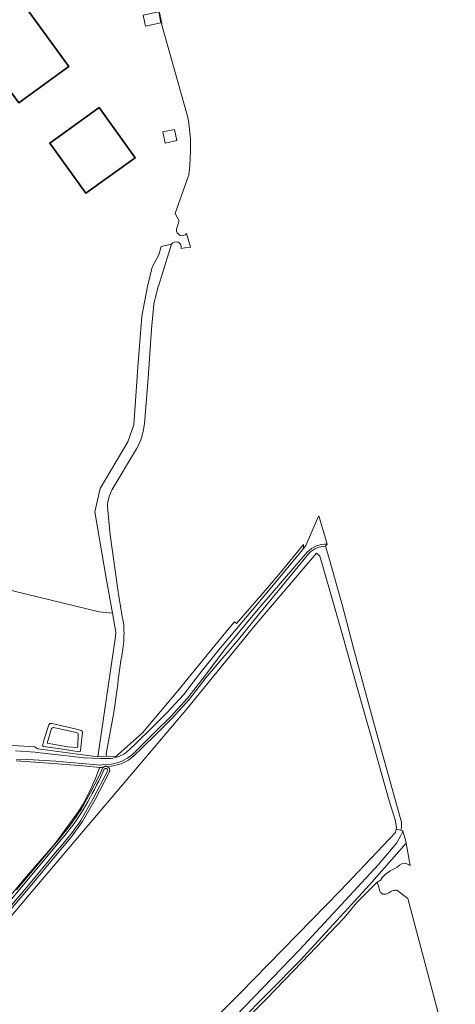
# Model space of a CAD drawing. Header units: metres. Extents: x 201541 to 204988, y 387833 to 394342.
# Tile 56 of 214: x 204193 to 204408, y 388895 to 389381. Entities that reach past the tile are written whole.
import ezdxf

# ---------------------------------------------------------------- set-up
doc = ezdxf.new("R2010")
doc.units = ezdxf.units.M
for name, color, linetype, lineweight in [('B-WE-GR-BOS_GEMENGD-GV', 40, 'Continuous', 13), ('B-WE-GR-BOUWLAND-GV', 80, 'Continuous', 13), ('B-WE-GR-GROENVOORZIENING-GV', 80, 'Continuous', 18), ('B-WE-GR-HOUTWAL-GV', 40, 'Continuous', 13), ('B-WE-OG-BEBOUWING-GV', 7, 'Continuous', 35), ('B-WE-OG-TERREIN_ERF-GV', 7, 'Continuous', 18), ('B-WE-OG-WATER-GV', 130, 'Continuous', 18), ('B-WE-OG-WATER_SLOOT-GV', 120, 'Continuous', 18), ('B-WE-OG-WEG-GV', 7, 'Continuous', 18), ('B-WE-VH-ONVERHARD-GV', 252, 'Continuous', 18), ('B-WE-VH-VERHARDING_FUNDERING_ZAND-GV', 7, 'Continuous', 18)]:
    doc.layers.add(name, color=color, linetype=linetype, lineweight=lineweight)

msp = doc.modelspace()

# ---------------------------------------------------------------- linework, layer by layer
at = {"layer": 'B-WE-GR-BOS_GEMENGD-GV'}
msp.add_lwpolyline([(204173.247, 389023.94), (204199.916, 389022.371), (204201.591, 389021.334), (204231.255, 389017.371), (204239.959, 389076.847), (204240.185, 389078.919), (204238.521, 389088.29), (204231.946, 389089.006), (204159.961, 389106.451)], dxfattribs=at)
msp.add_lwpolyline([(204204.37, 389022.471), (204203.995, 389022.789), (204204.128, 389023.449), (204204.721, 389026.15), (204207.027, 389033.271), (204207.599, 389033.832), (204208.606, 389033.822), (204213.63, 389032.671), (204220.067, 389031.159), (204223.019, 389030.437), (204223.581, 389029.991), (204223.671, 389029.518), (204223.593, 389028.008), (204222.669, 389020.526), (204222.474, 389019.962), (204222.095, 389019.871), (204217.884, 389020.511), (204212.826, 389021.38)], close=True, dxfattribs=at)
at = {"layer": 'B-WE-GR-BOUWLAND-GV'}
for points in [[(204253.504, 388852.518), (204301.627, 388900.725), (204350.995, 388951.207), (204378.341, 388980.06), (204378.649, 388981.728), (204378.779, 388982.428), (204378.144, 388986.298), (204375.249, 388995.711), (204366.453, 389026.838), (204359.455, 389051.606), (204352.592, 389075.895), (204345.771, 389100.036), (204340.863, 389116.486), (204339.219, 389117.974), (204309.052, 389082.41), (204274.693, 389040.382), (204197.343, 388949.267), (203998.393, 388713.655)], [(204176.944, 388935.602), (204194.88, 388957.042), (204210.202, 388974.622), (204217.286, 388984.377), (204221.465, 388990.232), (204223.711, 388993.487), (204224.816, 388995.577), (204225.899, 388997.677), (204226.954, 388999.789), (204227.974, 389001.917), (204229.35, 389004.983), (204229.877, 389006.235), (204230.76, 389008.424), (204231.613, 389010.627), (204232.165, 389012.082), (204223.941, 389013.02), (204207.01, 389014.273), (204190.95, 389015.47)], [(204407.882, 388859.321), (204384.5, 388947.472), (204378.929, 388951.524), (204378.403, 388951.471), (204377.883, 388951.406), (204377.373, 388951.319), (204376.879, 388951.197), (204376.383, 388951.019), (204375.958, 388950.81), (204375.52, 388950.553), (204375.078, 388950.283), (204374.673, 388950.052), (204374.119, 388949.789), (204373.604, 388949.609), (204373.083, 388949.502), (204372.57, 388949.49), (204372.06, 388949.601), (204371.622, 388949.828), (204371.221, 388950.166), (204370.964, 388950.471), (204370.646, 388951.021), (204370.46, 388951.498), (204370.314, 388951.995), (204370.186, 388952.501), (204370.06, 388952.986), (204369.904, 388953.499), (204369.733, 388953.985), (204369.548, 388954.464), (204369.354, 388954.938), (204369.154, 388955.41), (204359.285, 388945.388), (204352.895, 388937.896), (204332.041, 388916.003), (204314.771, 388897.993), (204305.772, 388888.929)]]:
    msp.add_lwpolyline(points, dxfattribs=at)
at = {"layer": 'B-WE-GR-GROENVOORZIENING-GV'}
for points in [[(204267.697, 389270.526), (204262.525, 389269.38), (204261.411, 389265.259), (204258.176, 389259.223), (204255.828, 389249.719), (204252.967, 389235.064), (204250.978, 389209.867), (204248.983, 389181.422), (204246.061, 389172.903), (204232.335, 389149.852), (204229.83, 389138.333), (204235.431, 389105.698), (204238.521, 389088.29), (204240.185, 389078.919), (204239.959, 389076.847), (204231.255, 389017.371), (204235.884, 389017.68)], [(204262.598, 389254.114), (204267.697, 389270.526)], [(204254.239, 389181.832), (204256.044, 389204.451), (204257.778, 389228.658), (204258.975, 389240.888)], [(204238.417, 389149.418), (204250.358, 389169.573)], [(204241.279, 389098.949), (204237.297, 389126.94), (204235.966, 389140.804)], [(204235.378, 389018.924), (204239.118, 389039.29), (204241.09, 389053.241)]]:
    msp.add_lwpolyline(points, dxfattribs=at)
for points in [[(204258.975, 389240.888, -0.0422821), (204262.598, 389254.114)], [(204250.358, 389169.573, 0.1066443), (204254.239, 389181.832)], [(204235.966, 389140.804, -0.1134814), (204238.417, 389149.418)], [(204244.049, 389082.444, -0.002878), (204241.279, 389098.949)], [(204243.821, 389071.864, 0.0446244), (204244.049, 389082.444)], [(204241.09, 389053.241, -0.0144565), (204243.821, 389071.864)], [(204235.884, 389017.68, -0.4292314), (204235.378, 389018.924)]]:
    msp.add_lwpolyline(points, format="xyb", dxfattribs=at)
at = {"layer": 'B-WE-GR-HOUTWAL-GV'}
for points in [[(204343.816, 389121.383, 0.2063789), (204335.489, 389117.825)], [(204380.969, 388981.114, 0.1604579), (204380.935, 388986.349)]]:
    msp.add_lwpolyline(points, format="xyb", dxfattribs=at)
for points in [[(204380.935, 388986.349), (204367.98, 389032.893), (204357.591, 389071.12), (204352.123, 389091.988), (204345.267, 389116.456), (204343.816, 389121.383)], [(204025.592, 388749.15), (204015.295, 388736.571), (204014.929, 388735.912), (203997.301, 388714.445), (203997.218, 388714.346), (203997.095, 388714.228), (203996.088, 388712.969), (203997.117, 388712.996), (203998.393, 388713.655), (204197.343, 388949.267), (204274.693, 389040.382), (204309.052, 389082.41), (204339.219, 389117.974), (204340.863, 389116.486), (204345.771, 389100.036), (204352.592, 389075.895), (204359.455, 389051.606), (204366.453, 389026.838), (204375.249, 388995.711), (204378.144, 388986.298), (204378.779, 388982.428), (204378.649, 388981.728), (204380.969, 388981.114)], [(204335.489, 389117.825), (204322.042, 389101.324), (204310.471, 389087.278), (204300.826, 389075.372), (204291.95, 389065.107), (204284.615, 389056.36), (204276.373, 389045.635), (204267.961, 389036.532), (204260.362, 389028.97), (204253.177, 389021.909), (204249.07, 389017.852), (204246.412, 389015.809), (204243.499, 389014.28), (204241.56, 389013.61), (204240.97, 389013.464), (204237.924, 389012.818), (204236.035, 389012.517), (204236.204, 389012.428), (204236.362, 389012.322), (204236.51, 389012.202), (204236.645, 389012.067), (204236.766, 389011.92), (204236.872, 389011.761), (204236.962, 389011.593), (204237.035, 389011.417), (204237.09, 389011.235), (204237.127, 389011.048), (204237.145, 389010.858), (204237.145, 389010.667), (204237.126, 389010.478), (204237.088, 389010.291), (204237.032, 389010.109), (204236.962, 389009.941), (204229.874, 388996.263), (204223.668, 388985.434), (204218.05, 388977.745), (204211.997, 388970.464), (204196.916, 388952.42), (204185.569, 388939.073)], [(204191.131, 388951.635), (204212.721, 388977.443), (204218.192, 388984.425), (204223.184, 388991.719), (204227.618, 388999.764), (204231.844, 389007.942), (204233.529, 389011.719), (204233.65, 389011.905), (204233.77, 389012.053), (204233.903, 389012.189), (204232.165, 389012.082), (204231.613, 389010.627), (204230.76, 389008.424), (204229.877, 389006.235), (204229.35, 389004.983), (204227.974, 389001.917), (204226.954, 388999.789), (204225.899, 388997.677), (204224.816, 388995.577), (204223.711, 388993.487), (204221.465, 388990.232), (204217.286, 388984.377), (204210.202, 388974.622), (204194.88, 388957.042), (204176.944, 388935.602)]]:
    msp.add_lwpolyline(points, dxfattribs=at)
at = {"layer": 'B-WE-OG-BEBOUWING-GV'}
for points in [[(204191.183, 389389.83), (204178.405, 389407.809), (204171.625, 389402.851), (204172.355, 389401.852), (204169.371, 389399.67), (204168.641, 389400.668), (204162.727, 389396.343), (204161.446, 389395.382), (204155.352, 389390.96), (204192.252, 389340.372), (204213.912, 389356.148), (204216.868, 389358.301), (204192.965, 389391.127)], [(204231.98, 389338.013), (204207.534, 389320.464), (204225.328, 389295.677), (204249.774, 389313.226)]]:
    msp.add_lwpolyline(points, close=True, dxfattribs=at)
at = {"layer": 'B-WE-OG-TERREIN_ERF-GV'}
for points in [[(204192.965, 389391.127), (204216.868, 389358.301), (204213.912, 389356.148), (204192.252, 389340.372), (204155.352, 389390.96), (204136.395, 389376.728), (204136.116, 389366.039), (204139.088, 389362.019), (204140.304, 389360.374), (204138.188, 389358.868), (204139.535, 389356.974), (204129.672, 389349.957), (204127.116, 389350.461)], [(204270.184, 389277.924), (204271.48, 389282.036), (204269.382, 389285.681), (204271.132, 389290.487), (204274.257, 389299.182), (204276.213, 389304.755), (204276.635, 389309.2), (204277.046, 389316.699), (204276.974, 389322.633), (204276.607, 389327.015), (204276.192, 389330.49), (204275.545, 389333.805), (204269.352, 389356.056), (204262.719, 389379.33), (204262.926, 389379.37), (204261.62, 389385.79)], [(204272.429, 389268.491), (204274.245, 389268.735), (204277.02, 389269.107), (204275.122, 389275.835)], [(204153.07, 389153.031), (204154.007, 389150.827), (204161.516, 389111.626), (204159.538, 389109.093), (204159.961, 389106.451), (204231.946, 389089.006), (204238.521, 389088.29), (204235.431, 389105.698), (204229.83, 389138.333), (204232.335, 389149.852), (204246.061, 389172.903), (204248.983, 389181.422), (204250.978, 389209.867), (204252.967, 389235.064), (204255.828, 389249.719), (204258.176, 389259.223), (204261.411, 389265.259), (204262.525, 389269.38), (204267.697, 389270.526)]]:
    msp.add_lwpolyline(points, dxfattribs=at)
for points in [[(204254.823, 389378.26), (204253.718, 389383.691), (204261.324, 389385.238), (204262.428, 389379.807)], [(204231.98, 389338.013), (204249.774, 389313.226), (204225.328, 389295.677), (204207.534, 389320.464)], [(204263.322, 389325.984), (204269.093, 389327.229), (204270.284, 389321.709), (204264.513, 389320.463)]]:
    msp.add_lwpolyline(points, close=True, dxfattribs=at)
for points in [[(204275.122, 389275.835, -0.789287), (204270.184, 389277.924)], [(204267.697, 389270.526, -0.8383842), (204272.429, 389268.491)]]:
    msp.add_lwpolyline(points, format="xyb", dxfattribs=at)
at = {"layer": 'B-WE-OG-WATER-GV'}
msp.add_lwpolyline([(204206.275, 389024.183), (204216.455, 389022.382), (204221.266, 389021.957), (204221.364, 389022.27), (204221.584, 389028.626), (204221.4, 389029.1), (204220.585, 389029.391), (204212.515, 389031.297), (204209.184, 389031.834), (204208.774, 389031.775), (204208.329, 389031.339)], close=True, dxfattribs=at)
for points in [[(204222.827, 388985.979), (204228.996, 388996.742), (204236.055, 389010.364)], [(204234.409, 389011.239), (204232.745, 389007.508)], [(204213.499, 388976.813), (204191.898, 388950.993), (204167.868, 388922.29), (204144.734, 388894.542), (204122.405, 388867.878), (204107.839, 388850.456), (204086.895, 388825.232), (204076.066, 388812.221), (204055.907, 388788.173), (204040.042, 388769.022), (204020.532, 388745.838), (204005.475, 388727.841), (203995.411, 388715.978)], [(203996.534, 388715.086), (204014.098, 388736.476), (204014.465, 388737.135), (204024.825, 388749.792), (204035.273, 388761.959), (204049.614, 388779.026), (204063.242, 388795.475), (204074.541, 388808.682), (204087.916, 388824.745), (204102.548, 388842.144), (204112.17, 388853.93), (204126.971, 388871.188), (204141.807, 388888.879), (204159.483, 388910.024), (204174.876, 388928.154), (204184.809, 388939.722), (204196.151, 388953.065), (204211.229, 388971.104)]]:
    msp.add_lwpolyline(points, dxfattribs=at)
for points in [[(204236.055, 389010.364, 0.9584446), (204234.409, 389011.239)], [(204232.745, 389007.508, -0.0134963), (204224.036, 388991.194)], [(204224.036, 388991.194, -0.0322294), (204213.499, 388976.813)], [(204211.229, 388971.104, 0.0312798), (204222.827, 388985.979)]]:
    msp.add_lwpolyline(points, format="xyb", dxfattribs=at)
at = {"layer": 'B-WE-OG-WATER_SLOOT-GV'}
for points in [[(204204.37, 389022.471), (204212.826, 389021.38), (204217.884, 389020.511), (204222.095, 389019.871), (204222.474, 389019.962), (204222.669, 389020.526), (204223.593, 389028.008), (204223.671, 389029.518), (204223.581, 389029.991), (204223.019, 389030.437), (204220.067, 389031.159), (204213.63, 389032.671), (204208.606, 389033.822), (204207.599, 389033.832), (204207.027, 389033.271), (204204.721, 389026.15), (204204.128, 389023.449), (204203.995, 389022.789)], [(204206.275, 389024.183), (204208.329, 389031.339), (204208.774, 389031.775), (204209.184, 389031.834), (204212.515, 389031.297), (204220.585, 389029.391), (204221.4, 389029.1), (204221.584, 389028.626), (204221.364, 389022.27), (204221.266, 389021.957), (204216.455, 389022.382)]]:
    msp.add_lwpolyline(points, close=True, dxfattribs=at)
for points in [[(204185.569, 388939.073), (204196.916, 388952.42), (204211.997, 388970.464), (204218.05, 388977.745), (204223.668, 388985.434), (204229.874, 388996.263), (204236.962, 389009.941), (204237.032, 389010.109), (204237.088, 389010.291), (204237.126, 389010.478), (204237.145, 389010.667), (204237.145, 389010.858), (204237.127, 389011.048), (204237.09, 389011.235), (204237.035, 389011.417), (204236.962, 389011.593), (204236.872, 389011.761), (204236.766, 389011.92), (204236.645, 389012.067), (204236.51, 389012.202), (204236.362, 389012.322), (204236.204, 389012.428), (204236.035, 389012.517), (204235.859, 389012.59), (204235.676, 389012.644), (204235.489, 389012.681), (204235.299, 389012.699), (204235.109, 389012.698), (204234.919, 389012.678), (204234.733, 389012.64), (204234.55, 389012.583), (204234.375, 389012.509), (204234.207, 389012.418), (204234.05, 389012.311), (204233.903, 389012.189), (204233.77, 389012.053), (204233.65, 389011.905), (204233.529, 389011.719), (204231.844, 389007.942), (204227.618, 388999.764), (204223.184, 388991.719), (204218.192, 388984.425), (204212.721, 388977.443), (204191.131, 388951.635)], [(204236.055, 389010.364), (204228.996, 388996.742), (204222.827, 388985.979)], [(204232.745, 389007.508), (204234.409, 389011.239)], [(203995.411, 388715.978), (204005.475, 388727.841), (204020.532, 388745.838), (204040.042, 388769.022), (204055.907, 388788.173), (204076.066, 388812.221), (204086.895, 388825.232), (204107.839, 388850.456), (204122.405, 388867.878), (204144.734, 388894.542), (204167.868, 388922.29), (204191.898, 388950.993), (204213.499, 388976.813)], [(204211.229, 388971.104), (204196.151, 388953.065), (204184.809, 388939.722), (204174.876, 388928.154), (204159.483, 388910.024), (204141.807, 388888.879), (204126.971, 388871.188), (204112.17, 388853.93), (204102.548, 388842.144), (204087.916, 388824.745), (204074.541, 388808.682), (204063.242, 388795.475), (204049.614, 388779.026), (204035.273, 388761.959), (204024.825, 388749.792), (204014.465, 388737.135), (204014.098, 388736.476), (203996.534, 388715.086)]]:
    msp.add_lwpolyline(points, dxfattribs=at)
for points in [[(204234.409, 389011.239, -0.9584446), (204236.055, 389010.364)], [(204224.036, 388991.194, 0.0134963), (204232.745, 389007.508)], [(204213.499, 388976.813, 0.0322294), (204224.036, 388991.194)], [(204222.827, 388985.979, -0.0312798), (204211.229, 388971.104)]]:
    msp.add_lwpolyline(points, format="xyb", dxfattribs=at)
at = {"layer": 'B-WE-OG-WEG-GV'}
for points in [[(204190.512, 389020.408), (204200.216, 389019.686), (204201.236, 389019.566), (204212.957, 389018.192), (204224.694, 389016.971), (204232.598, 389016.56), (204236.908, 389016.498), (204237.663, 389016.552), (204240.095, 389017.059), (204240.508, 389017.162), (204242.027, 389017.687), (204244.41, 389018.937), (204246.633, 389020.646), (204250.58, 389024.545), (204257.761, 389031.601), (204265.296, 389039.1), (204273.542, 389048.022), (204281.607, 389058.516), (204290.992, 389070.174), (204316.339, 389100.414), (204327.475, 389113.699), (204331.786, 389118.841), (204332.948, 389120.318), (204332.843, 389122.224), (204321.458, 389108.459), (204315.11, 389100.784), (204299.721, 389083.293), (204298.754, 389084.089), (204296.826, 389081.779), (204291.314, 389075.173), (204285.306, 389067.795), (204280.979, 389062.482), (204270.794, 389049.975), (204253.375, 389029.274), (204241.275, 389018.595)], [(204343.816, 389121.383), (204344.571, 389122.36)], [(204190.95, 389015.47), (204207.01, 389014.273), (204223.941, 389013.02), (204232.165, 389012.082), (204233.903, 389012.189), (204234.05, 389012.311), (204234.207, 389012.418), (204234.375, 389012.509), (204234.55, 389012.583), (204234.733, 389012.64), (204234.919, 389012.678), (204235.109, 389012.698), (204235.299, 389012.699), (204235.489, 389012.681), (204235.676, 389012.644), (204235.859, 389012.59), (204236.035, 389012.517), (204237.924, 389012.818), (204240.97, 389013.464), (204241.56, 389013.61), (204243.499, 389014.28), (204246.412, 389015.809), (204249.07, 389017.852), (204253.177, 389021.909), (204260.362, 389028.97), (204267.961, 389036.532), (204276.373, 389045.635), (204284.615, 389056.36), (204291.95, 389065.107), (204300.826, 389075.372), (204310.471, 389087.278), (204322.042, 389101.324), (204335.489, 389117.825)], [(204334.764, 389118.514), (204310.318, 389090.069), (204294.292, 389070.815), (204283.802, 389056.943), (204275.608, 389046.28), (204267.241, 389037.226), (204259.659, 389029.681), (204252.475, 389022.621), (204248.411, 389018.607), (204245.871, 389016.654), (204243.101, 389015.201), (204241.276, 389014.57), (204240.746, 389014.439), (204237.802, 389013.814), (204233.934, 389013.68), (204232.613, 389013.263), (204210.535, 389015.259), (204207.756, 389015.414), (204204.976, 389015.572), (204202.197, 389015.736), (204199.418, 389015.91), (204196.641, 389016.096), (204193.203, 389015.978), (204191.09, 389016.133)], [(204240.204, 389017.635), (204235.884, 389017.68), (204231.255, 389017.371), (204201.591, 389021.334), (204199.916, 389022.371), (204173.247, 389023.94), (204151.988, 389026.62), (204129.958, 389030.323), (204103.65, 389033.692), (204087.083, 389035.243), (204078.044, 389035.376), (204071.902, 389035.153), (204062.368, 389033.896), (204041.549, 389029.239), (204019.728, 389022.647), (203992.298, 389013.874), (203971.25, 389007.923), (203948.56, 389001.816), (203915.47, 388994.11), (203906.047, 388992.57), (203903.211, 388992.262), (203902.326, 388992.273)], [(204381.936, 388980.858), (204380.969, 388981.114), (204378.649, 388981.728), (204378.341, 388980.06), (204350.995, 388951.207), (204301.627, 388900.725), (204253.504, 388852.518), (204203.468, 388799.332)], [(204203.468, 388799.332), (204205.978, 388796.851), (204206.634, 388797.315), (204210.086, 388799.103), (204219.573, 388808.479), (204237.603, 388828.321), (204237.603, 388828.369), (204264.225, 388855.031), (204299.238, 388889.358), (204330.877, 388922.017), (204369.967, 388964.188), (204379.053, 388974.909), (204380.828, 388978.167)], [(204305.772, 388888.929), (204314.771, 388897.993), (204332.041, 388916.003), (204352.895, 388937.896), (204359.285, 388945.388), (204369.154, 388955.41), (204371.166, 388956.7), (204371.238, 388956.945), (204371.796, 388957.757), (204372.516, 388958.543), (204373.233, 388959.258), (204374.296, 388960.128), (204375.497, 388960.85), (204376.757, 388961.507), (204377.996, 388962.18), (204379.146, 388962.984), (204380.301, 388963.866), (204381.461, 388964.563), (204382.628, 388964.807), (204383.583, 388964.644), (204384.587, 388964.267), (204385.504, 388963.691), (204385.513, 388963.681), (204383.541, 388974.802), (204365.506, 388954.23), (204331.177, 388916.846), (204300.627, 388885.824)]]:
    msp.add_lwpolyline(points, dxfattribs=at)
for points in [[(204344.571, 389122.36, 0.2220466), (204334.764, 389118.514)], [(204335.489, 389117.825, -0.2063789), (204343.816, 389121.383)], [(204241.275, 389018.595, -0.1530199), (204240.204, 389017.635)], [(204380.828, 388978.167, 0.0667439), (204381.936, 388980.858)]]:
    msp.add_lwpolyline(points, format="xyb", dxfattribs=at)
at = {"layer": 'B-WE-VH-ONVERHARD-GV'}
for points in [[(204224.221, 388807.926), (204233.423, 388818.62), (204243.742, 388829.997), (204300.627, 388885.824), (204331.177, 388916.846), (204365.506, 388954.23), (204383.541, 388974.802), (204383.369, 388975.769), (204381.936, 388980.858)], [(204380.828, 388978.167), (204379.053, 388974.909), (204369.967, 388964.188), (204330.877, 388922.017), (204299.238, 388889.358), (204264.225, 388855.031), (204237.603, 388828.369), (204237.603, 388828.321), (204219.573, 388808.479), (204210.086, 388799.103), (204212.17, 388794.545)]]:
    msp.add_lwpolyline(points, dxfattribs=at)
msp.add_lwpolyline([(204381.936, 388980.858, -0.0667439), (204380.828, 388978.167)], format="xyb", dxfattribs=at)
at = {"layer": 'B-WE-VH-VERHARDING_FUNDERING_ZAND-GV'}
for points in [[(204344.571, 389122.36), (204340.415, 389136.475), (204339.795, 389135.038), (204334.052, 389121.72), (204332.948, 389120.318), (204331.786, 389118.841), (204327.475, 389113.699), (204316.339, 389100.414), (204290.992, 389070.174), (204281.607, 389058.516), (204273.542, 389048.022), (204265.296, 389039.1), (204257.761, 389031.601), (204250.58, 389024.545), (204246.633, 389020.646), (204244.41, 389018.937), (204242.027, 389017.687), (204240.508, 389017.162), (204240.095, 389017.059), (204237.663, 389016.552), (204236.908, 389016.498), (204232.598, 389016.56), (204224.694, 389016.971), (204212.957, 389018.192), (204201.236, 389019.566), (204200.216, 389019.686), (204190.512, 389020.408)], [(204191.09, 389016.133), (204193.203, 389015.978), (204196.641, 389016.096), (204199.418, 389015.91), (204202.197, 389015.736), (204204.976, 389015.572), (204207.756, 389015.414), (204210.535, 389015.259), (204232.613, 389013.263), (204233.934, 389013.68), (204237.802, 389013.814), (204240.746, 389014.439), (204241.276, 389014.57), (204243.101, 389015.201), (204245.871, 389016.654), (204248.411, 389018.607), (204252.475, 389022.621), (204259.659, 389029.681), (204267.241, 389037.226), (204275.608, 389046.28), (204283.802, 389056.943), (204294.292, 389070.815), (204310.318, 389090.069), (204334.764, 389118.514)]]:
    msp.add_lwpolyline(points, dxfattribs=at)
msp.add_lwpolyline([(204334.764, 389118.514, -0.2220466), (204344.571, 389122.36)], format="xyb", dxfattribs=at)

doc.saveas('drawing.dxf')
